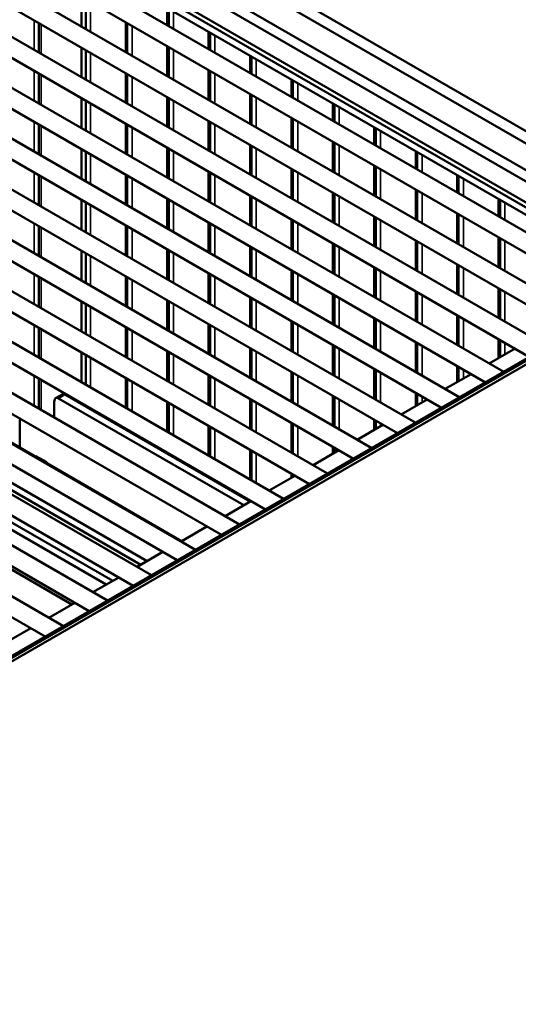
# Model space of a CAD drawing. Header units: millimetres. Extents: x 388 to 6088, y 821 to 3626.
# Tile 5 of 14: x 5014 to 5178, y 1150 to 1475. Entities that reach past the tile are written whole.
import ezdxf

# ---------------------------------------------------------------- set-up
doc = ezdxf.new("R2010")
doc.units = ezdxf.units.MM
doc.header["$LTSCALE"] = 15
doc.layers.add('Visible (ISO)', color=7, linetype='Continuous', lineweight=50)
doc.layers.add('Visible Narrow (ISO)', color=7, linetype='Continuous', lineweight=35)

msp = doc.modelspace()

# ---------------------------------------------------------------- linework, layer by layer
at = {"layer": 'Visible (ISO)'}
for p, q in [((5245.68, 1400.43), (5031.42, 1524.13)), ((5242.14, 1398.39), (5027.89, 1522.09)), ((5017.94, 1515.37), (5231.35, 1392.16)), ((5030.36, 1511.89), (5234.55, 1394)), ((5014.94, 1510.18), (5225.35, 1388.7)), ((5003.44, 1507), (5216.86, 1383.79)), ((5000.44, 1501.81), (5210.86, 1380.33)), ((4988.95, 1498.64), (5202.36, 1375.42)), ((5028.24, 1500.86), (5219.16, 1390.64)), ((5217.04, 1389.41), (5028.24, 1498.41)), ((4985.95, 1493.44), (5196.36, 1371.96)), ((4974.45, 1490.27), (5187.87, 1367.05)), ((4971.45, 1485.07), (5181.87, 1363.59)), ((4959.96, 1481.9), (5173.37, 1358.68)), ((5034.32, 1472.44), (5034.32, 1482.25)), ((5035.78, 1481.41), (5035.78, 1471.6)), ((4814.73, 1151.05), (5380.42, 1477.65)), ((4815.79, 1150.44), (5381.48, 1477.04)), ((4956.96, 1476.7), (5167.37, 1355.22)), ((5063.06, 1478.32), (5063.06, 1472.59)), ((4945.46, 1473.53), (5158.87, 1350.31)), ((5020.33, 1463.78), (5020.33, 1473.59)), ((5049.42, 1473.53), (5049.42, 1463.72)), ((5076.69, 1470.44), (5076.69, 1464.71)), ((4942.46, 1468.33), (5152.87, 1346.85)), ((5034.32, 1455.7), (5034.32, 1465.51)), ((5063.06, 1465.66), (5063.06, 1455.85)), ((4930.96, 1465.16), (5144.38, 1341.94)), ((5035.78, 1464.67), (5035.78, 1454.86)), ((5090.33, 1462.57), (5090.33, 1456.84)), ((4927.96, 1459.96), (5138.38, 1338.48)), ((4916.47, 1456.79), (5129.88, 1333.58)), ((5020.33, 1447.04), (5020.33, 1456.85)), ((5049.42, 1456.79), (5049.42, 1446.98)), ((5076.69, 1457.79), (5076.69, 1447.98)), ((5103.97, 1454.7), (5103.97, 1448.97)), ((4913.47, 1451.59), (5123.88, 1330.11)), ((5090.33, 1449.91), (5090.33, 1440.1)), ((4901.97, 1448.42), (5115.39, 1325.21)), ((5034.32, 1438.96), (5034.32, 1448.77)), ((5035.78, 1447.93), (5035.78, 1438.12)), ((5063.06, 1448.92), (5063.06, 1439.11)), ((5117.6, 1446.82), (5117.6, 1441.09)), ((4898.97, 1443.23), (5109.39, 1321.74)), ((4887.48, 1440.05), (5100.89, 1316.84)), ((5020.33, 1430.31), (5020.33, 1440.12)), ((5049.42, 1440.06), (5049.42, 1430.25)), ((5076.69, 1441.05), (5076.69, 1431.24)), ((5103.97, 1442.04), (5103.97, 1432.23)), ((5131.24, 1438.95), (5131.24, 1433.22)), ((4884.48, 1434.86), (5094.89, 1313.37)), ((5090.33, 1433.17), (5090.33, 1423.36)), ((5117.6, 1434.17), (5117.6, 1424.36)), ((4872.98, 1431.68), (5086.4, 1308.47)), ((5034.32, 1422.23), (5034.32, 1432.04)), ((5035.78, 1431.19), (5035.78, 1421.38)), ((5063.06, 1432.18), (5063.06, 1422.37)), ((5144.88, 1431.07), (5144.88, 1425.35)), ((4869.98, 1426.49), (5080.4, 1305)), ((5020.33, 1413.57), (5020.33, 1423.38)), ((5076.69, 1424.31), (5076.69, 1414.5)), ((5103.97, 1425.3), (5103.97, 1415.49)), ((5131.24, 1426.29), (5131.24, 1416.48)), ((4858.49, 1423.31), (5071.9, 1300.1)), ((5049.42, 1423.32), (5049.42, 1413.51)), ((5158.52, 1423.2), (5158.52, 1417.47)), ((4855.49, 1418.12), (5065.9, 1296.64)), ((5117.6, 1417.43), (5117.6, 1407.62)), ((5144.88, 1418.42), (5144.88, 1408.61)), ((4843.99, 1414.94), (5057.41, 1291.73)), ((5034.32, 1405.49), (5034.32, 1415.3)), ((5035.78, 1414.45), (5035.78, 1404.64)), ((5063.06, 1415.44), (5063.06, 1405.63)), ((5090.33, 1416.44), (5090.33, 1406.63)), ((5172.15, 1415.33), (5172.15, 1409.6)), ((5158.52, 1410.55), (5158.52, 1400.74)), ((4840.99, 1409.75), (5051.41, 1288.27)), ((5076.69, 1407.57), (5076.69, 1397.76)), ((5103.97, 1408.56), (5103.97, 1398.75)), ((5131.24, 1409.55), (5131.24, 1399.74)), ((4829.5, 1406.58), (5042.91, 1283.36)), ((5020.33, 1396.83), (5020.33, 1406.64)), ((5049.42, 1406.58), (5049.42, 1396.77)), ((4826.5, 1401.38), (5036.91, 1279.9)), ((5117.6, 1400.69), (5117.6, 1390.88)), ((5144.88, 1401.68), (5144.88, 1391.87)), ((5172.15, 1402.67), (5172.15, 1392.86)), ((4814.84, 1151.69), (5244.97, 1400.02)), ((4815, 1398.21), (5028.41, 1274.99)), ((5034.32, 1388.75), (5034.32, 1398.56)), ((5035.78, 1397.72), (5035.78, 1387.91)), ((5063.06, 1398.71), (5063.06, 1388.9)), ((5090.33, 1399.7), (5090.33, 1389.89)), ((4812, 1393.01), (5022.41, 1271.53)), ((5103.97, 1391.82), (5103.97, 1382.01)), ((5131.24, 1392.82), (5131.24, 1383.01)), ((5158.52, 1393.81), (5158.52, 1384)), ((5020.33, 1380.09), (5020.33, 1389.9)), ((5049.42, 1389.84), (5049.42, 1380.03)), ((5076.69, 1390.83), (5076.69, 1381.02)), ((5144.88, 1384.94), (5144.88, 1375.13)), ((5172.15, 1385.93), (5172.15, 1376.12)), ((5034.32, 1372.01), (5034.32, 1381.82)), ((5063.06, 1381.97), (5063.06, 1372.16)), ((5090.33, 1382.96), (5090.33, 1373.15)), ((5117.6, 1383.95), (5117.6, 1374.14)), ((5035.78, 1380.98), (5035.78, 1371.17)), ((5103.97, 1375.09), (5103.97, 1365.28)), ((5131.24, 1376.08), (5131.24, 1366.27)), ((5158.52, 1377.07), (5158.52, 1367.26)), ((5020.33, 1363.35), (5020.33, 1373.16)), ((5049.42, 1373.1), (5049.42, 1363.29)), ((5076.69, 1374.1), (5076.69, 1364.29)), ((5172.15, 1369.2), (5172.15, 1363.5)), ((5034.32, 1355.27), (5034.32, 1365.08)), ((5063.06, 1365.23), (5063.06, 1355.42)), ((5090.33, 1366.22), (5090.33, 1356.41)), ((5117.6, 1367.21), (5117.6, 1357.4)), ((5144.88, 1368.2), (5144.88, 1358.39)), ((5177.09, 1366.35), (5168.59, 1361.44)), ((5035.78, 1364.24), (5035.78, 1354.43)), ((5131.24, 1359.34), (5131.24, 1349.53)), ((5158.52, 1360.33), (5158.52, 1355.62)), ((5020.33, 1346.61), (5020.33, 1356.42)), ((5049.42, 1356.37), (5049.42, 1346.56)), ((5076.69, 1357.36), (5076.69, 1347.55)), ((5103.97, 1358.35), (5103.97, 1348.54)), ((5162.59, 1357.98), (5154.1, 1353.07)), ((5025.41, 1343.68), (5025.41, 1349.16)), ((5027.95, 1351.3), (5025.83, 1350.07)), ((5026.83, 1349.98), (5087.78, 1314.78)), ((5028.95, 1351.2), (5089.9, 1316.01)), ((5090.33, 1349.48), (5090.33, 1339.67)), ((5117.6, 1350.48), (5117.6, 1340.67)), ((5148.1, 1349.61), (5139.6, 1344.7)), ((5144.88, 1351.47), (5144.88, 1347.75)), ((5034.32, 1348.1), (5034.32, 1348.34)), ((5035.78, 1347.5), (5035.78, 1347.26)), ((5063.06, 1348.49), (5063.06, 1338.68)), ((5014.1, 1333.65), (5014.1, 1342.63)), ((5131.24, 1342.6), (5131.24, 1339.88)), ((5049.42, 1339.63), (5049.42, 1339.38)), ((5076.69, 1340.62), (5076.69, 1330.81)), ((5103.97, 1341.61), (5103.97, 1331.8)), ((5133.6, 1341.24), (5125.11, 1336.33)), ((5006.32, 1338.14), (5067.27, 1302.95)), ((5090.33, 1332.75), (5090.33, 1322.94)), ((5119.11, 1332.87), (5110.61, 1327.97)), ((5117.6, 1333.74), (5117.6, 1332)), ((4992.89, 1330.38), (5053.84, 1295.19)), ((4995.01, 1331.6), (5055.96, 1296.41)), ((5019.05, 1330.79), (5019.37, 1330.97)), ((5022.9, 1328.93), (5019.37, 1330.97)), ((5063.06, 1331.75), (5063.06, 1331.51)), ((5022.59, 1328.75), (5022.9, 1328.93)), ((5022.9, 1328.56), (5022.9, 1328.93)), ((4981.57, 1323.85), (5042.53, 1288.66)), ((4983.69, 1325.07), (5044.65, 1289.88)), ((5076.69, 1323.88), (5076.69, 1323.64)), ((5104.61, 1324.5), (5096.11, 1319.6)), ((5103.97, 1324.87), (5103.97, 1324.13)), ((4970.26, 1317.32), (5031.21, 1282.12)), ((5090.11, 1316.13), (5081.62, 1311.23)), ((5075.62, 1307.76), (5067.12, 1302.86)), ((5061.12, 1299.39), (5052.63, 1294.49)), ((5046.63, 1291.02), (5038.13, 1286.12)), ((5032.13, 1282.66), (5023.64, 1277.75)), ((5017.64, 1274.29), (5009.14, 1269.38))]:
    msp.add_line(p, q, dxfattribs=at)
for centre, start_param, end_param in [((5026.83, 1348.34), 5.497787, 7.068583), ((5028.95, 1349.57), 5.497787, 6.283185), ((5015.51, 1341.81), 0.373881, 0.785398)]:
    msp.add_ellipse(centre, major_axis=(-1, 1.73), ratio=0.57735, start_param=start_param, end_param=end_param, dxfattribs=at)
at = {"layer": 'Visible Narrow (ISO)'}
for p, q in [((5037.35, 1470.69), (5037.35, 1480.5)), ((5062.46, 1472.93), (5062.46, 1478.66)), ((5064.63, 1471.68), (5064.63, 1477.41)), ((5018.73, 1474.51), (5018.73, 1464.7)), ((5021.05, 1473.17), (5021.05, 1463.36)), ((5048.82, 1464.07), (5048.82, 1473.88)), ((5050.99, 1462.81), (5050.99, 1472.62)), ((5076.09, 1465.06), (5076.09, 1470.79)), ((5078.27, 1463.81), (5078.27, 1469.53)), ((5062.46, 1456.2), (5062.46, 1466.01)), ((5037.35, 1453.95), (5037.35, 1463.76)), ((5064.63, 1454.94), (5064.63, 1464.75)), ((5089.73, 1457.19), (5089.73, 1462.91)), ((5091.9, 1455.93), (5091.9, 1461.66)), ((5018.73, 1457.77), (5018.73, 1447.96)), ((5021.05, 1456.43), (5021.05, 1446.62)), ((5048.82, 1447.33), (5048.82, 1457.14)), ((5050.99, 1446.08), (5050.99, 1455.89)), ((5076.09, 1448.32), (5076.09, 1458.13)), ((5078.27, 1447.07), (5078.27, 1456.88)), ((5103.37, 1449.31), (5103.37, 1455.04)), ((5105.54, 1448.06), (5105.54, 1453.79)), ((5089.73, 1440.45), (5089.73, 1450.26)), ((5037.35, 1437.21), (5037.35, 1447.02)), ((5062.46, 1439.46), (5062.46, 1449.27)), ((5064.63, 1438.2), (5064.63, 1448.01)), ((5091.9, 1439.19), (5091.9, 1449)), ((5117.01, 1441.44), (5117.01, 1447.17)), ((5119.18, 1440.19), (5119.18, 1445.91)), ((5018.73, 1441.03), (5018.73, 1431.22)), ((5021.05, 1439.7), (5021.05, 1429.89)), ((5048.82, 1430.59), (5048.82, 1440.4)), ((5076.09, 1431.58), (5076.09, 1441.39)), ((5078.27, 1430.33), (5078.27, 1440.14)), ((5103.37, 1432.58), (5103.37, 1442.39)), ((5105.54, 1431.32), (5105.54, 1441.13)), ((5050.99, 1429.34), (5050.99, 1439.15)), ((5130.64, 1433.57), (5130.64, 1439.29)), ((5132.81, 1432.31), (5132.81, 1438.04)), ((5089.73, 1423.71), (5089.73, 1433.52)), ((5117.01, 1424.7), (5117.01, 1434.51)), ((5119.18, 1423.45), (5119.18, 1433.26)), ((5037.35, 1420.47), (5037.35, 1430.28)), ((5062.46, 1422.72), (5062.46, 1432.53)), ((5064.63, 1421.47), (5064.63, 1431.28)), ((5091.9, 1422.46), (5091.9, 1432.27)), ((5144.28, 1425.69), (5144.28, 1431.42)), ((5146.45, 1424.44), (5146.45, 1430.17)), ((5130.64, 1416.83), (5130.64, 1426.64)), ((5018.73, 1424.3), (5018.73, 1414.49)), ((5048.82, 1413.85), (5048.82, 1423.66)), ((5076.09, 1414.85), (5076.09, 1424.66)), ((5078.27, 1413.59), (5078.27, 1423.4)), ((5103.37, 1415.84), (5103.37, 1425.65)), ((5105.54, 1414.58), (5105.54, 1424.39)), ((5132.81, 1415.57), (5132.81, 1425.38)), ((5157.92, 1417.82), (5157.92, 1423.55)), ((5021.05, 1422.96), (5021.05, 1413.15)), ((5050.99, 1412.6), (5050.99, 1422.41)), ((5160.09, 1416.57), (5160.09, 1422.29)), ((5117.01, 1407.96), (5117.01, 1417.77)), ((5144.28, 1408.96), (5144.28, 1418.76)), ((5146.45, 1407.7), (5146.45, 1417.51)), ((5062.46, 1405.98), (5062.46, 1415.79)), ((5064.63, 1404.73), (5064.63, 1414.54)), ((5089.73, 1406.97), (5089.73, 1416.78)), ((5091.9, 1405.72), (5091.9, 1415.53)), ((5119.18, 1406.71), (5119.18, 1416.52)), ((5171.55, 1409.95), (5171.55, 1415.67)), ((5173.73, 1408.69), (5173.73, 1414.42)), ((5037.35, 1403.74), (5037.35, 1413.55)), ((5157.92, 1401.08), (5157.92, 1410.89)), ((5018.73, 1407.56), (5018.73, 1397.75)), ((5076.09, 1398.11), (5076.09, 1407.92)), ((5103.37, 1399.1), (5103.37, 1408.91)), ((5105.54, 1397.84), (5105.54, 1407.65)), ((5130.64, 1400.09), (5130.64, 1409.9)), ((5132.81, 1398.84), (5132.81, 1408.65)), ((5160.09, 1399.83), (5160.09, 1409.64)), ((5021.05, 1406.22), (5021.05, 1396.41)), ((5048.82, 1397.12), (5048.82, 1406.93)), ((5050.99, 1395.86), (5050.99, 1405.67)), ((5078.27, 1396.85), (5078.27, 1406.66)), ((5117.01, 1391.23), (5117.01, 1401.04)), ((5144.28, 1392.22), (5144.28, 1402.03)), ((5146.45, 1390.96), (5146.45, 1400.77)), ((5171.55, 1393.21), (5171.55, 1403.02)), ((5173.73, 1391.95), (5173.73, 1401.76)), ((5062.46, 1389.24), (5062.46, 1399.05)), ((5064.63, 1387.99), (5064.63, 1397.8)), ((5089.73, 1390.23), (5089.73, 1400.04)), ((5091.9, 1388.98), (5091.9, 1398.79)), ((5119.18, 1389.97), (5119.18, 1399.78)), ((5037.35, 1387), (5037.35, 1396.81)), ((5076.09, 1381.37), (5076.09, 1391.18)), ((5103.37, 1382.36), (5103.37, 1392.17)), ((5130.64, 1383.35), (5130.64, 1393.16)), ((5132.81, 1382.1), (5132.81, 1391.91)), ((5157.92, 1384.34), (5157.92, 1394.15)), ((5160.09, 1383.09), (5160.09, 1392.9)), ((5018.73, 1390.82), (5018.73, 1381.01)), ((5021.05, 1389.48), (5021.05, 1379.67)), ((5048.82, 1380.38), (5048.82, 1390.19)), ((5050.99, 1379.12), (5050.99, 1388.93)), ((5078.27, 1380.12), (5078.27, 1389.93)), ((5105.54, 1381.11), (5105.54, 1390.92)), ((5144.28, 1375.48), (5144.28, 1385.29)), ((5171.55, 1376.47), (5171.55, 1386.28)), ((5173.73, 1375.22), (5173.73, 1385.03)), ((5062.46, 1372.5), (5062.46, 1382.31)), ((5089.73, 1373.5), (5089.73, 1383.31)), ((5091.9, 1372.24), (5091.9, 1382.05)), ((5117.01, 1374.49), (5117.01, 1384.3)), ((5119.18, 1373.23), (5119.18, 1383.04)), ((5146.45, 1374.22), (5146.45, 1384.03)), ((5037.35, 1370.26), (5037.35, 1380.07)), ((5064.63, 1371.25), (5064.63, 1381.06)), ((5103.37, 1365.62), (5103.37, 1375.43)), ((5130.64, 1366.61), (5130.64, 1376.42)), ((5132.81, 1365.36), (5132.81, 1375.17)), ((5157.92, 1367.61), (5157.92, 1377.42)), ((5160.09, 1366.35), (5160.09, 1376.16)), ((5018.73, 1374.08), (5018.73, 1364.27)), ((5021.05, 1372.74), (5021.05, 1362.93)), ((5048.82, 1363.64), (5048.82, 1373.45)), ((5050.99, 1362.39), (5050.99, 1372.2)), ((5076.09, 1364.63), (5076.09, 1374.44)), ((5078.27, 1363.38), (5078.27, 1373.19)), ((5105.54, 1364.37), (5105.54, 1374.18)), ((5144.28, 1358.74), (5144.28, 1368.55)), ((5171.55, 1363.15), (5171.55, 1369.54)), ((5173.73, 1364.41), (5173.73, 1368.29)), ((5062.46, 1355.77), (5062.46, 1365.58)), ((5089.73, 1356.76), (5089.73, 1366.57)), ((5091.9, 1355.5), (5091.9, 1365.31)), ((5117.01, 1357.75), (5117.01, 1367.56)), ((5119.18, 1356.5), (5119.18, 1366.31)), ((5146.45, 1357.49), (5146.45, 1367.3)), ((5037.35, 1353.52), (5037.35, 1363.33)), ((5064.63, 1354.51), (5064.63, 1364.32)), ((5103.37, 1348.88), (5103.37, 1358.69)), ((5130.64, 1349.88), (5130.64, 1359.69)), ((5157.92, 1355.28), (5157.92, 1360.68)), ((5160.09, 1356.53), (5160.09, 1359.42)), ((5018.73, 1357.34), (5018.73, 1347.53)), ((5021.05, 1356.01), (5021.05, 1346.2)), ((5048.82, 1346.9), (5048.82, 1356.71)), ((5050.99, 1345.65), (5050.99, 1355.46)), ((5076.09, 1347.89), (5076.09, 1357.7)), ((5078.27, 1346.64), (5078.27, 1356.45)), ((5105.54, 1347.63), (5105.54, 1357.44)), ((5132.81, 1348.62), (5132.81, 1358.43)), ((5026.83, 1349.98), (5028.95, 1351.2)), ((5062.46, 1339.03), (5062.46, 1348.84)), ((5089.73, 1340.02), (5089.73, 1349.83)), ((5117.01, 1341.01), (5117.01, 1350.82)), ((5119.18, 1339.76), (5119.18, 1349.57)), ((5144.28, 1347.4), (5144.28, 1351.81)), ((5146.45, 1348.66), (5146.45, 1350.56)), ((5037.35, 1346.35), (5037.35, 1346.59)), ((5064.63, 1337.77), (5064.63, 1347.58)), ((5091.9, 1338.77), (5091.9, 1348.58)), ((5130.64, 1339.53), (5130.64, 1342.95)), ((5048.82, 1339.73), (5048.82, 1339.97)), ((5076.09, 1331.15), (5076.09, 1340.96)), ((5078.27, 1329.9), (5078.27, 1339.71)), ((5103.37, 1332.15), (5103.37, 1341.96)), ((5105.54, 1330.89), (5105.54, 1340.7)), ((5132.81, 1340.78), (5132.81, 1341.69)), ((5050.99, 1338.47), (5050.99, 1338.72)), ((5089.73, 1323.28), (5089.73, 1333.09)), ((5117.01, 1331.66), (5117.01, 1334.08)), ((5062.46, 1331.85), (5062.46, 1332.1)), ((5064.63, 1330.6), (5064.63, 1330.85)), ((5091.9, 1322.03), (5091.9, 1331.84)), ((5076.09, 1323.98), (5076.09, 1324.23)), ((5078.27, 1322.73), (5078.27, 1322.97)), ((5103.37, 1323.78), (5103.37, 1325.22)), ((5089.73, 1316.11), (5089.73, 1316.35))]:
    msp.add_line(p, q, dxfattribs=at)

doc.saveas('drawing.dxf')
